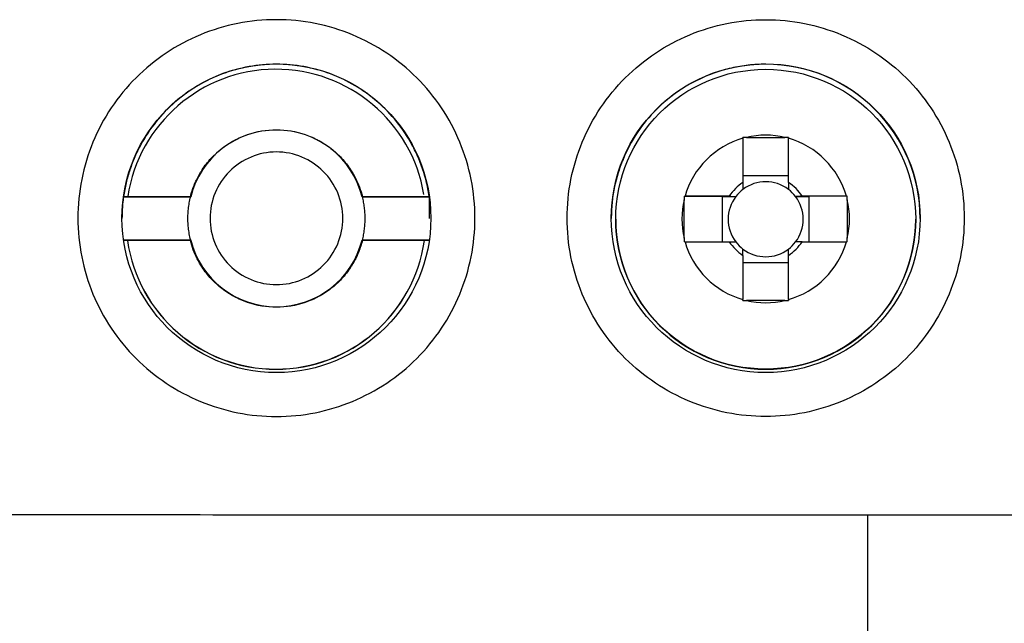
# Model space of a CAD drawing. Header units: millimetres. Extents: x -0.39 to 0.76, y -0.29 to 0.59.
# Tile 46 of 137: x 0.1862 to 0.2085, y 0.2431 to 0.2568. Entities that reach past the tile are written whole.
import ezdxf

# ---------------------------------------------------------------- set-up
doc = ezdxf.new("R2010")
doc.units = ezdxf.units.MM

msp = doc.modelspace()

# ---------------------------------------------------------------- linework, layer by layer
at = {"color": 7, "linetype": 'Continuous', "lineweight": 25}
for p, q in [((0.202626, 0.254134), (0.202626, 0.25313)), ((0.202704, 0.254154), (0.203577, 0.254154)), ((0.203656, 0.25313), (0.203656, 0.254134)), ((0.203656, 0.253283), (0.202626, 0.253283)), ((0.188585, 0.25281), (0.188587, 0.252815)), ((0.188585, 0.25281), (0.190107, 0.25281)), ((0.188587, 0.252815), (0.190101, 0.252815)), ((0.190101, 0.252815), (0.190107, 0.25281)), ((0.194001, 0.252815), (0.193994, 0.25281)), ((0.193994, 0.25281), (0.195516, 0.25281)), ((0.194001, 0.252815), (0.195515, 0.252815)), ((0.195515, 0.252815), (0.195516, 0.25281)), ((0.195516, 0.25281), (0.195516, 0.252318)), ((0.201291, 0.25282), (0.202157, 0.252814)), ((0.201291, 0.251869), (0.201291, 0.252741)), ((0.202316, 0.25282), (0.201312, 0.25282)), ((0.202157, 0.252814), (0.202157, 0.25179)), ((0.202157, 0.252814), (0.202463, 0.252814)), ((0.203818, 0.252814), (0.204124, 0.252814)), ((0.20497, 0.25282), (0.203966, 0.25282)), ((0.20499, 0.25282), (0.204124, 0.252814)), ((0.204124, 0.25179), (0.204124, 0.252814)), ((0.20499, 0.252741), (0.20499, 0.251869)), ((0.199741, 0.2523), (0.199741, 0.252296)), ((0.206541, 0.252296), (0.206541, 0.2523)), ((0.190107, 0.251827), (0.188585, 0.251827)), ((0.190101, 0.251815), (0.188587, 0.251815)), ((0.190101, 0.251815), (0.190107, 0.251827)), ((0.195516, 0.251827), (0.193994, 0.251827)), ((0.194001, 0.251815), (0.193994, 0.251827)), ((0.195515, 0.251815), (0.194001, 0.251815)), ((0.201312, 0.25179), (0.202316, 0.25179)), ((0.203966, 0.25179), (0.20497, 0.25179)), ((0.202626, 0.25148), (0.202626, 0.250476)), ((0.202626, 0.251316), (0.203656, 0.251316)), ((0.203656, 0.250476), (0.203656, 0.25148)), ((0.203577, 0.250456), (0.202704, 0.250456)), ((0.205454, 0.242698), (0.205454, 0.24559))]:
    msp.add_line(p, q, dxfattribs=at)
for centre, radius in [((0.192051, 0.252322), 0.0034999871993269), ((0.203141, 0.252322), 0.0034999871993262), ((0.203141, 0.2523), 0.0033999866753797)]:
    msp.add_circle(centre, radius, dxfattribs=at)
for centre, radius, start, end in [((0.203141, 0.252315), 0.0034999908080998, 0.00015, 90.00015), ((0.192041, 0.2523), 0.0034000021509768, 9.467209, 171.290023), ((0.192051, 0.252318), 0.0020043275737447, 14.188377, 165.811623), ((0.203141, 0.252305), 0.001900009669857, 76.726213, 103.273787), ((0.203141, 0.252305), 0.0018999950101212, 105.726764, 164.272935), ((0.203141, 0.252305), 0.0018999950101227, 15.727065, 74.273236), ((0.203141, 0.252305), 0.0009724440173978, 121.977747, 148.021952), ((0.203141, 0.252299), 0.0008510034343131, 52.759072, 127.240928), ((0.203141, 0.252305), 0.0009724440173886, 31.978048, 58.022253), ((0.203141, 0.252299), 0.0008509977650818, 127.240953, 142.758746), ((0.203141, 0.252299), 0.0008509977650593, 37.241254, 52.759047), ((0.203141, 0.252305), 0.0018999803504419, 166.726075, 193.273925), ((0.203141, 0.252299), 0.0008509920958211, 142.75872, 217.24128), ((0.203141, 0.252299), 0.0008509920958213, 322.75872, 37.24128), ((0.203141, 0.252305), 0.0018999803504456, 346.726075, 13.273925), ((0.203141, 0.252296), 0.0034000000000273, 180.000229, 359.999771), ((0.192041, 0.252296), 0.0034000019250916, 188.131951, 351.868049), ((0.192041, 0.2523), 0.0034000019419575, 188.203684, 351.796316), ((0.192051, 0.252318), 0.0020043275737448, 194.188377, 345.811623), ((0.203141, 0.252305), 0.0018999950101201, 195.727065, 254.273236), ((0.203141, 0.252305), 0.0009724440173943, 211.978048, 238.022253), ((0.203141, 0.252299), 0.0008509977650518, 217.241254, 232.759047), ((0.203141, 0.252305), 0.001899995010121, 285.726764, 344.272935), ((0.203141, 0.252305), 0.0009724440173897, 301.977747, 328.021952), ((0.203141, 0.252299), 0.0008509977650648, 307.240953, 322.758746), ((0.203141, 0.252299), 0.0008510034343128, 232.759072, 307.240928), ((0.203141, 0.252305), 0.0019000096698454, 256.726213, 283.273787)]:
    msp.add_arc(centre, radius, start, end, dxfattribs=at)
for points in [[(0.1875506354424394, 0.2523247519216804), (0.1875506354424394, 0.2526192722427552), (0.1876086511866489, 0.2532083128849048), (0.1878663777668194, 0.2540579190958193), (0.1882849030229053, 0.2548409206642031), (0.1888481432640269, 0.2555272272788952), (0.1895344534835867, 0.2560904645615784), (0.1903174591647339, 0.2565089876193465), (0.191167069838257, 0.2567667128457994), (0.1920506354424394, 0.2568537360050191), (0.192934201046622, 0.2567667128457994), (0.193783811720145, 0.2565089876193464), (0.1945668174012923, 0.2560904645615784), (0.1952531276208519, 0.255527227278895), (0.1958163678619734, 0.2548409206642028), (0.1962348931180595, 0.2540579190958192), (0.19649261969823, 0.2532083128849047), (0.1965796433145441, 0.2523247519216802), (0.1964926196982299, 0.2514411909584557), (0.1962348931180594, 0.2505915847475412), (0.1958163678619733, 0.2498085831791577), (0.1952531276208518, 0.2491222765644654), (0.1945668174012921, 0.2485590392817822), (0.1937838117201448, 0.2481405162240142), (0.1929342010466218, 0.2478827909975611), (0.1920506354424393, 0.2477957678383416), (0.1911670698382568, 0.2478827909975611), (0.1903174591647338, 0.2481405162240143), (0.1895344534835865, 0.2485590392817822), (0.1888481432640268, 0.2491222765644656), (0.1882849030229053, 0.2498085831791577), (0.1878663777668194, 0.2505915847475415), (0.1876086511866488, 0.2514411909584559), (0.1875506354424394, 0.2520302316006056), (0.1875506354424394, 0.2523247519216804)], [(0.2027043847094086, 0.2541542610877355), (0.2026781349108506, 0.2541542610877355), (0.2026518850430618, 0.254154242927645), (0.2026256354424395, 0.2541541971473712)], [(0.2026256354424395, 0.2541338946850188), (0.2026256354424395, 0.2541406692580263), (0.2026256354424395, 0.2541474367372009), (0.2026256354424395, 0.2541541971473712)], [(0.2036556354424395, 0.2541541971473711), (0.2036293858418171, 0.254154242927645), (0.2036031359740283, 0.2541542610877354), (0.2035768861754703, 0.2541542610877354)], [(0.2036556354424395, 0.2541541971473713), (0.2036556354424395, 0.254147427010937), (0.2036556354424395, 0.2541406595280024), (0.2036556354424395, 0.2541338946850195)], [(0.2026256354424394, 0.2531299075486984), (0.2026256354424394, 0.2530802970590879), (0.2026256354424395, 0.2530295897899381), (0.2026256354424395, 0.2529768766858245)], [(0.2036556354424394, 0.2531299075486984), (0.2036556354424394, 0.2530802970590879), (0.2036556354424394, 0.2530295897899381), (0.2036556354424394, 0.2529768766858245)], [(0.2012914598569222, 0.2528200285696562), (0.2012914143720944, 0.2527937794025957), (0.2012913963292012, 0.2527675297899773), (0.2012913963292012, 0.2527412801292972)], [(0.2012914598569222, 0.2528200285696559), (0.2012982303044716, 0.252820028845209), (0.2013049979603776, 0.2528200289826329), (0.2013117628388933, 0.2528200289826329)], [(0.2023157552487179, 0.2528200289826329), (0.2023634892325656, 0.2528181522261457), (0.2024123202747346, 0.2528162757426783), (0.2024631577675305, 0.2528143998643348)], [(0.203965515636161, 0.2528200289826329), (0.2039177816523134, 0.2528181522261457), (0.2038689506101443, 0.2528162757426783), (0.2038181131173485, 0.2528143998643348)], [(0.2049695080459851, 0.2528200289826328), (0.2049762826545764, 0.2528200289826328), (0.2049830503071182, 0.252820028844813), (0.2049898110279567, 0.2528200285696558)], [(0.2049898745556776, 0.2527412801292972), (0.2049898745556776, 0.2527675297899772), (0.2049898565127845, 0.2527937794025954), (0.2049898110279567, 0.2528200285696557)], [(0.2012913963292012, 0.2518687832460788), (0.2012913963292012, 0.2518425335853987), (0.2012914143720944, 0.2518162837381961), (0.2012914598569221, 0.2517900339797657)], [(0.2013117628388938, 0.2517900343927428), (0.2013049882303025, 0.2517900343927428), (0.2012982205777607, 0.251790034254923), (0.2012914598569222, 0.2517900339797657)], [(0.2023157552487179, 0.2517900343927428), (0.2023634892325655, 0.2517881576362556), (0.2024123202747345, 0.2517862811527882), (0.2024631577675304, 0.2517844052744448)], [(0.2039655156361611, 0.2517900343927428), (0.2039177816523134, 0.2517881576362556), (0.2038689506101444, 0.2517862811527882), (0.2038181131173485, 0.2517844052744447)], [(0.2049898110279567, 0.2517900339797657), (0.2049830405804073, 0.2517900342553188), (0.2049762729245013, 0.2517900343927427), (0.2049695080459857, 0.2517900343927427)], [(0.2049898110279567, 0.2517900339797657), (0.2049898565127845, 0.2518162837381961), (0.2049898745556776, 0.2518425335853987), (0.2049898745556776, 0.2518687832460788)], [(0.2026256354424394, 0.2514801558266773), (0.2026256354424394, 0.2515260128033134), (0.2026256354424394, 0.2515729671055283), (0.2026256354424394, 0.2516219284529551)], [(0.2036556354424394, 0.2514801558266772), (0.2036556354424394, 0.2515260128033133), (0.2036556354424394, 0.2515729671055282), (0.2036556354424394, 0.2516219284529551)], [(0.2026256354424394, 0.2504558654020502), (0.2026256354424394, 0.2504626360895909), (0.2026256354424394, 0.2504694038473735), (0.2026256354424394, 0.2504761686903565)], [(0.2026256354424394, 0.2504558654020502), (0.2026518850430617, 0.2504558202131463), (0.2026781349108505, 0.25045580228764), (0.2027043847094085, 0.25045580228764)], [(0.2035768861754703, 0.25045580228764), (0.2036031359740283, 0.25045580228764), (0.2036293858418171, 0.2504558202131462), (0.2036556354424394, 0.2504558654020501)], [(0.2036556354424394, 0.2504761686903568), (0.2036556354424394, 0.2504693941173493), (0.2036556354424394, 0.2504626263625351), (0.2036556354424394, 0.2504558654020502)]]:
    msp.add_open_spline(points, degree=3, dxfattribs=at)
for points, knots in [([(0.2031406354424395, 0.2568247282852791), (0.2025515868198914, 0.2568247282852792), (0.2019627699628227, 0.2567076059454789), (0.2008743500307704, 0.2562567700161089), (0.2003751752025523, 0.2559232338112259), (0.1995421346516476, 0.2550901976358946), (0.1992085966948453, 0.2545910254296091), (0.198757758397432, 0.2535026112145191), (0.1986406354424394, 0.2529137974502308), (0.1986406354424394, 0.2517357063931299), (0.1987577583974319, 0.2511468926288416), (0.1992085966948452, 0.2500584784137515), (0.1995421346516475, 0.249559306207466), (0.2003751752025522, 0.2487262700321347), (0.2008743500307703, 0.2483927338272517), (0.2019627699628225, 0.2479418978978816), (0.2025515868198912, 0.2478247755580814), (0.2037296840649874, 0.2478247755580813), (0.2043185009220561, 0.2479418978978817), (0.2054069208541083, 0.2483927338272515), (0.2059060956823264, 0.2487262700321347), (0.2067391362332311, 0.2495593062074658), (0.2070726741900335, 0.2500584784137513), (0.2075235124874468, 0.2511468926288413), (0.2076406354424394, 0.2517357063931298), (0.2076406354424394, 0.2529137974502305), (0.2075235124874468, 0.2535026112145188), (0.2070726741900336, 0.254591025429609), (0.2067391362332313, 0.2550901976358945), (0.2059060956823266, 0.2559232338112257), (0.2054069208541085, 0.2562567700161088), (0.2043185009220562, 0.2567076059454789), (0.2037296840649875, 0.2568247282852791), (0.2031406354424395, 0.2568247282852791)], [0, 0, 0, 0, 0.0625, 0.0625, 0.125, 0.125, 0.1875, 0.1875, 0.25, 0.25, 0.3125, 0.3125, 0.375, 0.375, 0.4375, 0.4375, 0.5, 0.5, 0.5625, 0.5625, 0.625, 0.625, 0.6875, 0.6875, 0.75, 0.75, 0.8125, 0.8125, 0.875, 0.875, 0.9375, 0.9375, 1, 1, 1, 1]), ([(0.195514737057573, 0.2528150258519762), (0.1955053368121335, 0.2528741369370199), (0.1954865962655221, 0.2529919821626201), (0.195447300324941, 0.2531662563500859), (0.1953999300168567, 0.2533377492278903), (0.1953436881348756, 0.253506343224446), (0.1952787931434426, 0.2536720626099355), (0.1952051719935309, 0.2538349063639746), (0.1950554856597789, 0.2541259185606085), (0.1947903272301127, 0.2545243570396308), (0.1943539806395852, 0.2549743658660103), (0.1938459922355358, 0.2553421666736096), (0.1932798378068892, 0.2556114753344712), (0.1926753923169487, 0.2557786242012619), (0.1920508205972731, 0.2558331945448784), (0.1914260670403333, 0.2557786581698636), (0.1908217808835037, 0.2556116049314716), (0.190255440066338, 0.2553422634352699), (0.189747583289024, 0.254974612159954), (0.1893110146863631, 0.254524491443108), (0.1890211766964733, 0.2540888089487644), (0.1888373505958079, 0.2537150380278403), (0.1887257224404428, 0.2534236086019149), (0.1886389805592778, 0.2531234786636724), (0.1886040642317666, 0.2529181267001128), (0.1885865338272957, 0.2528150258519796)], [0, 0, 0, 0, 0.0179842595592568, 0.0358538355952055, 0.0536551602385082, 0.0714352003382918, 0.0892410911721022, 0.1071197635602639, 0.1251175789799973, 0.1875723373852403, 0.2500828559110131, 0.3125376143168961, 0.3750481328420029, 0.4375028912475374, 0.5000134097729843, 0.5624681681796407, 0.6249786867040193, 0.687433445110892, 0.7499439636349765, 0.8123987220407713, 0.8749092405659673, 0.9062975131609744, 0.9374407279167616, 0.9685909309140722, 1, 1, 1, 1]), ([(0.2031406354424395, 0.2558150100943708), (0.2030746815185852, 0.2558139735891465), (0.2029432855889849, 0.2558119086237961), (0.2027473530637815, 0.2557950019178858), (0.202553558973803, 0.2557679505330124), (0.2023619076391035, 0.2557297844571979), (0.202172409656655, 0.255680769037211), (0.2019850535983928, 0.2556208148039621), (0.201648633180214, 0.2554921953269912), (0.2011828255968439, 0.2552450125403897), (0.2006504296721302, 0.2548055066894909), (0.2002106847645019, 0.2542729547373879), (0.1999405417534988, 0.253763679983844), (0.19978534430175, 0.2533324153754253), (0.1997020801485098, 0.2529993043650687), (0.199650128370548, 0.2526594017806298), (0.1996438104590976, 0.2524302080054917), (0.1996406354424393, 0.2523150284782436)], [0, 0, 0, 0, 0.0360148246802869, 0.0717501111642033, 0.107318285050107, 0.1428333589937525, 0.1784098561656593, 0.2141617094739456, 0.25020118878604, 0.3750664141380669, 0.5000332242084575, 0.6248984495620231, 0.7498652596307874, 0.8126665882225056, 0.8748820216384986, 0.9371229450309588, 0.9999999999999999, 0.9999999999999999, 0.9999999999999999, 0.9999999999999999]), ([(0.1901006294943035, 0.2528150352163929), (0.1901124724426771, 0.2528578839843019), (0.1901360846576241, 0.2529433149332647), (0.1901820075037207, 0.2530679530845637), (0.1902354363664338, 0.2531892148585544), (0.1902971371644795, 0.2533069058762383), (0.1904009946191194, 0.253476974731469), (0.1905650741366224, 0.2536876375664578), (0.190810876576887, 0.253912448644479), (0.1910899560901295, 0.2540948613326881), (0.1914962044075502, 0.2542722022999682), (0.1920506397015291, 0.2543653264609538), (0.1926048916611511, 0.2542722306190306), (0.1930111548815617, 0.2540949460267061), (0.1932901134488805, 0.2539126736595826), (0.1935360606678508, 0.2536877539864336), (0.1937183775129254, 0.2534538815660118), (0.1938480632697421, 0.2532304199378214), (0.1939389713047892, 0.253027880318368), (0.193980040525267, 0.2528861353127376), (0.1940006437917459, 0.2528150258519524)], [0, 0, 0, 0, 0.0251334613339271, 0.0501105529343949, 0.0750409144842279, 0.100034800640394, 0.1252016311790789, 0.1876907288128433, 0.2502845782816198, 0.3127736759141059, 0.3753675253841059, 0.500019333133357, 0.6246711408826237, 0.6871602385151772, 0.7497540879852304, 0.8122431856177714, 0.874837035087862, 0.9166200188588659, 0.9581706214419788, 1, 1, 1, 1]), ([(0.1935549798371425, 0.252319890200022), (0.1935549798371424, 0.2521229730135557), (0.1935158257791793, 0.2519261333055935), (0.1933651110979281, 0.2515622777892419), (0.1932536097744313, 0.2513954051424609), (0.1929751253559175, 0.2511169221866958), (0.1928082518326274, 0.2510054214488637), (0.1924443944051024, 0.2508547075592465), (0.1922475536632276, 0.2508155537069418), (0.191853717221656, 0.2508155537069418), (0.1916568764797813, 0.2508547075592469), (0.1912930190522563, 0.2510054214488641), (0.1911261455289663, 0.2511169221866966), (0.1908476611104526, 0.2513954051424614), (0.190736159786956, 0.2515622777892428), (0.190585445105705, 0.2519261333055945), (0.190546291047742, 0.2521229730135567), (0.1905462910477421, 0.2525168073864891), (0.1905854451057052, 0.2527136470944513), (0.1907361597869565, 0.2530775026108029), (0.1908476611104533, 0.2532443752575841), (0.191126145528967, 0.253522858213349), (0.1912930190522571, 0.2536343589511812), (0.1916568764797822, 0.2537850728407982), (0.1918537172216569, 0.2538242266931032), (0.1922475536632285, 0.2538242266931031), (0.1924443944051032, 0.2537850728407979), (0.1928082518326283, 0.2536343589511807), (0.1929751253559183, 0.2535228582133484), (0.1932536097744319, 0.2532443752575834), (0.1933651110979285, 0.2530775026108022), (0.1935158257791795, 0.2527136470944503), (0.1935549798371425, 0.2525168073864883), (0.1935549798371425, 0.252319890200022)], [0, 0, 0, 0, 0.0625, 0.0625, 0.125, 0.125, 0.1875, 0.1875, 0.25, 0.25, 0.3125, 0.3125, 0.375, 0.375, 0.4375, 0.4375, 0.5, 0.5, 0.5625, 0.5625, 0.625, 0.625, 0.6875, 0.6875, 0.75, 0.75, 0.8125, 0.8125, 0.875, 0.875, 0.9375, 0.9375, 1, 1, 1, 1]), ([(0.1885852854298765, 0.252809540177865), (0.188578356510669, 0.2527551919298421), (0.1885645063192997, 0.252646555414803), (0.1885529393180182, 0.2524825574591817), (0.1885514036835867, 0.2523730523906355), (0.1885506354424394, 0.2523182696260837)], [0, 0, 0, 0, 0.3334560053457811, 0.6665439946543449, 1, 1, 1, 1]), ([(0.1901074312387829, 0.2518269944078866), (0.1900965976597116, 0.2518736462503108), (0.1900750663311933, 0.2519663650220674), (0.1900552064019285, 0.2521072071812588), (0.190044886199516, 0.2522478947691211), (0.190044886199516, 0.2523886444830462), (0.1900552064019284, 0.2525293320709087), (0.1900750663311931, 0.2526701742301), (0.1900965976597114, 0.2527628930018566), (0.1901074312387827, 0.2528095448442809)], [0, 0, 0, 0, 0.1446766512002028, 0.2875393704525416, 0.4293025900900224, 0.5706974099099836, 0.7124606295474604, 0.8553233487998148, 0.9999999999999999, 0.9999999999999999, 0.9999999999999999, 0.9999999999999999]), ([(0.1939938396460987, 0.2528095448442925), (0.1940032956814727, 0.2527691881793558), (0.1940221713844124, 0.2526886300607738), (0.1940407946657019, 0.2525659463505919), (0.1940528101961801, 0.2524424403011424), (0.1940542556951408, 0.2523597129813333), (0.1940549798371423, 0.2523182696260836)], [0, 0, 0, 0, 0.2504816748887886, 0.4999999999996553, 0.7495183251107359, 1, 1, 1, 1]), ([(0.1940549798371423, 0.2523182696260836), (0.1940542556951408, 0.252276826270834), (0.1940528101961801, 0.252194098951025), (0.1940407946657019, 0.2520705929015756), (0.1940221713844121, 0.2519479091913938), (0.1940032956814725, 0.2518673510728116), (0.1939938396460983, 0.2518269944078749)], [0, 0, 0, 0, 0.2504816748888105, 0.4999999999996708, 0.7495183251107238, 1, 1, 1, 1]), ([(0.1940006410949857, 0.2518150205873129), (0.1939887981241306, 0.2517721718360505), (0.1939651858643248, 0.2516867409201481), (0.1939192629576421, 0.2515621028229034), (0.1938658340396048, 0.2514408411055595), (0.1938041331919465, 0.25132315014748), (0.1937002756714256, 0.251153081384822), (0.193536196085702, 0.2509424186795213), (0.1932903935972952, 0.250717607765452), (0.1930113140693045, 0.2505351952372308), (0.1926050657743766, 0.2503578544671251), (0.1920506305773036, 0.2502647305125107), (0.1914963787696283, 0.2503578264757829), (0.1910901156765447, 0.2505351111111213), (0.1908111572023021, 0.2507173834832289), (0.190565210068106, 0.2509423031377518), (0.190382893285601, 0.2511761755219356), (0.1902532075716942, 0.2513996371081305), (0.1901622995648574, 0.2516021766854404), (0.1901212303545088, 0.2517439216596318), (0.190100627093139, 0.2518150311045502)], [0, 0, 0, 0, 0.0251334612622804, 0.0501105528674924, 0.0750409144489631, 0.1000348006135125, 0.1252016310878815, 0.1876907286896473, 0.2502845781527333, 0.3127736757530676, 0.3753675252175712, 0.5000193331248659, 0.6246711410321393, 0.687160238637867, 0.7497540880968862, 0.8122431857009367, 0.8748370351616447, 0.916620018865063, 0.9581706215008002, 1, 1, 1, 1]), ([(0.2054538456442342, 0.245590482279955), (0.2036491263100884, 0.245590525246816), (0.2001628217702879, 0.2455906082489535), (0.1951180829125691, 0.2455909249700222), (0.1904427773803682, 0.2455911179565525), (0.184221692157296, 0.2455911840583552), (0.1763063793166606, 0.2455918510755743), (0.1698263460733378, 0.245591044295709), (0.1665736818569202, 0.2455906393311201)], [0, 0, 0, 0, 0.1392523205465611, 0.2690035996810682, 0.3892529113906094, 0.4999999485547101, 0.7490240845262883, 1, 1, 1, 1]), ([(0.2443340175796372, 0.2455906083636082), (0.2415267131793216, 0.2455907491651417), (0.2356237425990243, 0.2455910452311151), (0.226336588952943, 0.2455913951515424), (0.2161838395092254, 0.2455908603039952), (0.2091267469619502, 0.2455906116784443), (0.2054538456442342, 0.245590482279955)], [0, 0, 0, 0, 0.2166119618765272, 0.4554739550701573, 0.7165985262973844, 1, 1, 1, 1])]:
    msp.add_open_spline(points, degree=3, knots=knots, dxfattribs=at)

doc.saveas('drawing.dxf')
